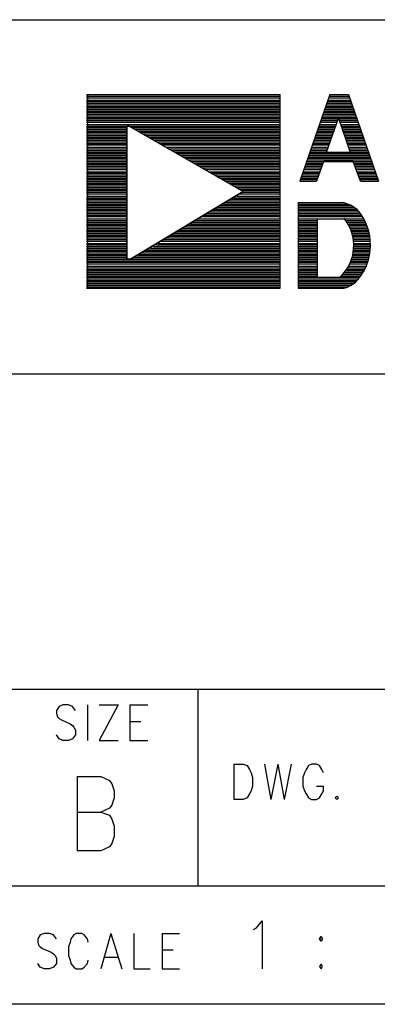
# Model space of a CAD drawing. Extents: x 12 to 27.9, y 10.8 to 21.2.
# Tile 7 of 32: x 25.459 to 25.913, y 10.799 to 12.049. Entities that reach past the tile are written whole.
import ezdxf

# ---------------------------------------------------------------- set-up
doc = ezdxf.new("R2010")
doc.units = 0
doc.layers.add('ASSYDWGBOT_pho', color=1, linetype='CONTINUOUS')

msp = doc.modelspace()

# ---------------------------------------------------------------- linework, layer by layer
at = {"layer": 'ASSYDWGBOT_pho'}
for points in [[(23.232, 12.049), (27.936, 12.049)], [(25.544, 11.954), (25.79, 11.954)], [(25.544, 11.952), (25.79, 11.952)], [(25.545, 11.954), (25.545, 11.708)], [(25.79, 11.708), (25.79, 11.954)], [(25.853, 11.954), (25.815, 11.844)], [(25.853, 11.954), (25.877, 11.954)], [(25.853, 11.952), (25.878, 11.952)], [(25.877, 11.954), (25.915, 11.844)], [(25.544, 11.95), (25.79, 11.95)], [(25.544, 11.947), (25.79, 11.947)], [(25.544, 11.945), (25.79, 11.945)], [(25.544, 11.943), (25.79, 11.943)], [(25.544, 11.941), (25.79, 11.941)], [(25.544, 11.939), (25.79, 11.939)], [(25.848, 11.939), (25.882, 11.939)], [(25.849, 11.941), (25.881, 11.941)], [(25.85, 11.945), (25.88, 11.945)], [(25.85, 11.943), (25.88, 11.943)], [(25.851, 11.947), (25.879, 11.947)], [(25.852, 11.95), (25.878, 11.95)], [(25.544, 11.937), (25.79, 11.937)], [(25.544, 11.935), (25.79, 11.935)], [(25.544, 11.933), (25.79, 11.933)], [(25.544, 11.931), (25.79, 11.931)], [(25.544, 11.929), (25.79, 11.929)], [(25.544, 11.927), (25.79, 11.927)], [(25.544, 11.925), (25.79, 11.925)], [(25.843, 11.925), (25.887, 11.925)], [(25.844, 11.927), (25.886, 11.927)], [(25.845, 11.931), (25.885, 11.931)], [(25.845, 11.929), (25.886, 11.929)], [(25.846, 11.933), (25.884, 11.933)], [(25.847, 11.937), (25.883, 11.937)], [(25.847, 11.935), (25.883, 11.935)], [(25.544, 11.923), (25.79, 11.923)], [(25.544, 11.921), (25.79, 11.921)], [(25.544, 11.919), (25.79, 11.919)], [(25.544, 11.916), (25.79, 11.916)], [(25.544, 11.914), (25.595, 11.914)], [(25.598, 11.914), (25.79, 11.914)], [(25.84, 11.916), (25.861, 11.916)], [(25.84, 11.914), (25.861, 11.914)], [(25.841, 11.919), (25.862, 11.919)], [(25.842, 11.923), (25.888, 11.923)], [(25.842, 11.921), (25.863, 11.921)], [(25.849, 11.881), (25.864, 11.924)], [(25.864, 11.924), (25.879, 11.881)], [(25.865, 11.921), (25.888, 11.921)], [(25.866, 11.919), (25.889, 11.919)], [(25.867, 11.916), (25.89, 11.916)], [(25.867, 11.914), (25.89, 11.914)], [(25.544, 11.912), (25.595, 11.912)], [(25.544, 11.91), (25.595, 11.91)], [(25.544, 11.908), (25.595, 11.908)], [(25.544, 11.906), (25.595, 11.906)], [(25.544, 11.904), (25.595, 11.904)], [(25.544, 11.902), (25.595, 11.902)], [(25.544, 11.9), (25.595, 11.9)], [(25.602, 11.912), (25.79, 11.912)], [(25.605, 11.91), (25.79, 11.91)], [(25.609, 11.908), (25.79, 11.908)], [(25.613, 11.906), (25.79, 11.906)], [(25.616, 11.904), (25.79, 11.904)], [(25.62, 11.902), (25.79, 11.902)], [(25.624, 11.9), (25.79, 11.9)], [(25.835, 11.902), (25.856, 11.902)], [(25.835, 11.9), (25.856, 11.9)], [(25.836, 11.904), (25.857, 11.904)], [(25.837, 11.908), (25.859, 11.908)], [(25.837, 11.906), (25.858, 11.906)], [(25.838, 11.91), (25.859, 11.91)], [(25.839, 11.912), (25.86, 11.912)], [(25.868, 11.912), (25.891, 11.912)], [(25.869, 11.91), (25.892, 11.91)], [(25.869, 11.908), (25.893, 11.908)], [(25.87, 11.906), (25.894, 11.906)], [(25.871, 11.904), (25.894, 11.904)], [(25.872, 11.902), (25.895, 11.902)], [(25.872, 11.9), (25.896, 11.9)], [(25.544, 11.898), (25.595, 11.898)], [(25.544, 11.896), (25.595, 11.896)], [(25.544, 11.894), (25.595, 11.894)], [(25.544, 11.892), (25.595, 11.892)], [(25.544, 11.89), (25.595, 11.89)], [(25.627, 11.898), (25.79, 11.898)], [(25.631, 11.896), (25.79, 11.896)], [(25.634, 11.894), (25.79, 11.894)], [(25.638, 11.892), (25.79, 11.892)], [(25.641, 11.89), (25.79, 11.89)], [(25.831, 11.89), (25.852, 11.89)], [(25.832, 11.894), (25.854, 11.894)], [(25.832, 11.892), (25.853, 11.892)], [(25.833, 11.896), (25.854, 11.896)], [(25.834, 11.898), (25.855, 11.898)], [(25.873, 11.898), (25.896, 11.898)], [(25.874, 11.896), (25.897, 11.896)], [(25.874, 11.894), (25.898, 11.894)], [(25.875, 11.892), (25.899, 11.892)], [(25.876, 11.89), (25.899, 11.89)], [(25.544, 11.887), (25.595, 11.887)], [(25.544, 11.885), (25.595, 11.885)], [(25.544, 11.883), (25.595, 11.883)], [(25.544, 11.881), (25.595, 11.881)], [(25.544, 11.879), (25.595, 11.879)], [(25.544, 11.877), (25.595, 11.877)], [(25.544, 11.875), (25.595, 11.875)], [(25.645, 11.887), (25.79, 11.887)], [(25.648, 11.885), (25.79, 11.885)], [(25.652, 11.883), (25.79, 11.883)], [(25.656, 11.881), (25.79, 11.881)], [(25.659, 11.879), (25.79, 11.879)], [(25.663, 11.877), (25.79, 11.877)], [(25.666, 11.875), (25.79, 11.875)], [(25.826, 11.877), (25.904, 11.877)], [(25.826, 11.875), (25.904, 11.875)], [(25.827, 11.879), (25.903, 11.879)], [(25.828, 11.881), (25.902, 11.881)], [(25.829, 11.885), (25.851, 11.885)], [(25.829, 11.883), (25.85, 11.883)], [(25.83, 11.887), (25.851, 11.887)], [(25.849, 11.881), (25.878, 11.881)], [(25.877, 11.887), (25.9, 11.887)], [(25.877, 11.885), (25.901, 11.885)], [(25.878, 11.883), (25.901, 11.883)], [(25.544, 11.873), (25.595, 11.873)], [(25.544, 11.871), (25.595, 11.871)], [(25.544, 11.869), (25.595, 11.869)], [(25.544, 11.867), (25.595, 11.867)], [(25.544, 11.865), (25.595, 11.865)], [(25.544, 11.863), (25.595, 11.863)], [(25.67, 11.873), (25.79, 11.873)], [(25.674, 11.871), (25.79, 11.871)], [(25.677, 11.869), (25.79, 11.869)], [(25.681, 11.867), (25.79, 11.867)], [(25.685, 11.865), (25.79, 11.865)], [(25.688, 11.863), (25.79, 11.863)], [(25.822, 11.865), (25.844, 11.865)], [(25.822, 11.863), (25.843, 11.863)], [(25.823, 11.867), (25.844, 11.867)], [(25.824, 11.871), (25.906, 11.871)], [(25.824, 11.869), (25.907, 11.869)], [(25.825, 11.873), (25.905, 11.873)], [(25.845, 11.869), (25.836, 11.844)], [(25.883, 11.869), (25.845, 11.869)], [(25.892, 11.844), (25.883, 11.869)], [(25.884, 11.867), (25.907, 11.867)], [(25.885, 11.865), (25.908, 11.865)], [(25.885, 11.863), (25.909, 11.863)], [(25.544, 11.861), (25.595, 11.861)], [(25.544, 11.859), (25.595, 11.859)], [(25.544, 11.856), (25.595, 11.856)], [(25.544, 11.854), (25.595, 11.854)], [(25.544, 11.852), (25.595, 11.852)], [(25.691, 11.861), (25.79, 11.861)], [(25.695, 11.859), (25.79, 11.859)], [(25.699, 11.856), (25.79, 11.856)], [(25.702, 11.854), (25.79, 11.854)], [(25.706, 11.852), (25.79, 11.852)], [(25.818, 11.852), (25.839, 11.852)], [(25.819, 11.856), (25.841, 11.856)], [(25.819, 11.854), (25.84, 11.854)], [(25.82, 11.859), (25.841, 11.859)], [(25.821, 11.861), (25.842, 11.861)], [(25.886, 11.861), (25.909, 11.861)], [(25.887, 11.859), (25.91, 11.859)], [(25.887, 11.856), (25.911, 11.856)], [(25.888, 11.854), (25.912, 11.854)], [(25.889, 11.852), (25.912, 11.852)], [(25.544, 11.85), (25.595, 11.85)], [(25.544, 11.848), (25.595, 11.848)], [(25.544, 11.846), (25.595, 11.846)], [(25.544, 11.844), (25.595, 11.844)], [(25.544, 11.842), (25.595, 11.842)], [(25.544, 11.84), (25.595, 11.84)], [(25.544, 11.838), (25.595, 11.838)], [(25.709, 11.85), (25.79, 11.85)], [(25.713, 11.848), (25.79, 11.848)], [(25.717, 11.846), (25.79, 11.846)], [(25.72, 11.844), (25.79, 11.844)], [(25.724, 11.842), (25.79, 11.842)], [(25.727, 11.84), (25.79, 11.84)], [(25.731, 11.838), (25.79, 11.838)], [(25.815, 11.844), (25.836, 11.844)], [(25.816, 11.848), (25.838, 11.848)], [(25.816, 11.846), (25.837, 11.846)], [(25.817, 11.85), (25.838, 11.85)], [(25.89, 11.85), (25.913, 11.85)], [(25.89, 11.848), (25.914, 11.848)], [(25.891, 11.846), (25.914, 11.846)], [(25.892, 11.844), (25.915, 11.844)], [(25.544, 11.836), (25.595, 11.836)], [(25.544, 11.834), (25.595, 11.834)], [(25.544, 11.832), (25.595, 11.832)], [(25.544, 11.83), (25.595, 11.83)], [(25.544, 11.828), (25.595, 11.828)], [(25.734, 11.836), (25.79, 11.836)], [(25.737, 11.834), (25.79, 11.834)], [(25.738, 11.828), (25.79, 11.828)], [(25.741, 11.832), (25.79, 11.832)], [(25.741, 11.83), (25.79, 11.83)], [(25.544, 11.825), (25.595, 11.825)], [(25.544, 11.823), (25.595, 11.823)], [(25.544, 11.821), (25.595, 11.821)], [(25.544, 11.819), (25.595, 11.819)], [(25.544, 11.817), (25.595, 11.817)], [(25.544, 11.815), (25.595, 11.815)], [(25.544, 11.813), (25.595, 11.813)], [(25.714, 11.813), (25.79, 11.813)], [(25.718, 11.815), (25.79, 11.815)], [(25.721, 11.817), (25.79, 11.817)], [(25.724, 11.819), (25.79, 11.819)], [(25.728, 11.821), (25.79, 11.821)], [(25.731, 11.823), (25.79, 11.823)], [(25.735, 11.825), (25.79, 11.825)], [(25.813, 11.817), (25.87, 11.817)], [(25.813, 11.817), (25.813, 11.708)], [(25.813, 11.815), (25.876, 11.815)], [(25.813, 11.813), (25.88, 11.813)], [(25.544, 11.811), (25.595, 11.811)], [(25.544, 11.809), (25.595, 11.809)], [(25.544, 11.807), (25.595, 11.807)], [(25.544, 11.805), (25.595, 11.805)], [(25.544, 11.803), (25.595, 11.803)], [(25.544, 11.801), (25.595, 11.801)], [(25.693, 11.801), (25.79, 11.801)], [(25.696, 11.803), (25.79, 11.803)], [(25.701, 11.805), (25.79, 11.805)], [(25.704, 11.807), (25.79, 11.807)], [(25.707, 11.809), (25.79, 11.809)], [(25.711, 11.811), (25.79, 11.811)], [(25.813, 11.811), (25.883, 11.811)], [(25.813, 11.809), (25.886, 11.809)], [(25.813, 11.807), (25.889, 11.807)], [(25.813, 11.805), (25.89, 11.805)], [(25.813, 11.803), (25.892, 11.803)], [(25.813, 11.801), (25.893, 11.801)], [(25.544, 11.799), (25.595, 11.799)], [(25.544, 11.796), (25.595, 11.796)], [(25.544, 11.794), (25.595, 11.794)], [(25.544, 11.792), (25.595, 11.792)], [(25.544, 11.79), (25.595, 11.79)], [(25.544, 11.788), (25.595, 11.788)], [(25.673, 11.788), (25.79, 11.788)], [(25.676, 11.79), (25.79, 11.79)], [(25.679, 11.792), (25.79, 11.792)], [(25.683, 11.794), (25.79, 11.794)], [(25.686, 11.796), (25.79, 11.796)], [(25.69, 11.799), (25.79, 11.799)], [(25.813, 11.799), (25.895, 11.799)], [(25.813, 11.796), (25.896, 11.796)], [(25.813, 11.794), (25.837, 11.794)], [(25.813, 11.792), (25.837, 11.792)], [(25.813, 11.79), (25.837, 11.79)], [(25.813, 11.788), (25.837, 11.788)], [(25.837, 11.796), (25.837, 11.722)], [(25.837, 11.796), (25.871, 11.796)], [(25.873, 11.794), (25.897, 11.794)], [(25.874, 11.792), (25.898, 11.792)], [(25.876, 11.79), (25.899, 11.79)], [(25.877, 11.788), (25.9, 11.788)], [(25.544, 11.786), (25.595, 11.786)], [(25.544, 11.784), (25.595, 11.784)], [(25.544, 11.782), (25.595, 11.782)], [(25.544, 11.78), (25.595, 11.78)], [(25.544, 11.778), (25.595, 11.778)], [(25.544, 11.776), (25.595, 11.776)], [(25.652, 11.776), (25.79, 11.776)], [(25.656, 11.778), (25.79, 11.778)], [(25.659, 11.78), (25.79, 11.78)], [(25.662, 11.782), (25.79, 11.782)], [(25.666, 11.784), (25.79, 11.784)], [(25.669, 11.786), (25.79, 11.786)], [(25.813, 11.786), (25.837, 11.786)], [(25.813, 11.784), (25.837, 11.784)], [(25.813, 11.782), (25.837, 11.782)], [(25.813, 11.78), (25.837, 11.78)], [(25.813, 11.778), (25.837, 11.778)], [(25.813, 11.776), (25.837, 11.776)], [(25.878, 11.786), (25.901, 11.786)], [(25.879, 11.784), (25.901, 11.784)], [(25.88, 11.782), (25.902, 11.782)], [(25.88, 11.78), (25.903, 11.78)], [(25.881, 11.778), (25.903, 11.778)], [(25.882, 11.776), (25.903, 11.776)], [(25.544, 11.774), (25.595, 11.774)], [(25.544, 11.772), (25.595, 11.772)], [(25.544, 11.77), (25.595, 11.77)], [(25.544, 11.768), (25.595, 11.768)], [(25.544, 11.765), (25.595, 11.765)], [(25.544, 11.763), (25.595, 11.763)], [(25.632, 11.763), (25.79, 11.763)], [(25.635, 11.765), (25.79, 11.765)], [(25.639, 11.768), (25.79, 11.768)], [(25.642, 11.77), (25.79, 11.77)], [(25.645, 11.772), (25.79, 11.772)], [(25.649, 11.774), (25.79, 11.774)], [(25.813, 11.774), (25.837, 11.774)], [(25.813, 11.772), (25.837, 11.772)], [(25.813, 11.77), (25.837, 11.77)], [(25.813, 11.768), (25.837, 11.768)], [(25.813, 11.765), (25.837, 11.765)], [(25.813, 11.763), (25.837, 11.763)], [(25.882, 11.774), (25.904, 11.774)], [(25.883, 11.772), (25.904, 11.772)], [(25.883, 11.77), (25.904, 11.77)], [(25.883, 11.768), (25.904, 11.768)], [(25.883, 11.765), (25.905, 11.765)], [(25.883, 11.763), (25.905, 11.763)], [(25.544, 11.761), (25.595, 11.761)], [(25.544, 11.759), (25.595, 11.759)], [(25.544, 11.757), (25.595, 11.757)], [(25.544, 11.755), (25.595, 11.755)], [(25.544, 11.753), (25.595, 11.753)], [(25.544, 11.751), (25.595, 11.751)], [(25.611, 11.751), (25.79, 11.751)], [(25.614, 11.753), (25.79, 11.753)], [(25.617, 11.755), (25.79, 11.755)], [(25.621, 11.757), (25.79, 11.757)], [(25.625, 11.759), (25.79, 11.759)], [(25.629, 11.761), (25.79, 11.761)], [(25.813, 11.761), (25.837, 11.761)], [(25.813, 11.759), (25.837, 11.759)], [(25.813, 11.757), (25.837, 11.757)], [(25.813, 11.755), (25.837, 11.755)], [(25.813, 11.753), (25.837, 11.753)], [(25.813, 11.751), (25.837, 11.751)], [(25.882, 11.751), (25.904, 11.751)], [(25.883, 11.761), (25.905, 11.761)], [(25.883, 11.759), (25.905, 11.759)], [(25.883, 11.757), (25.905, 11.757)], [(25.883, 11.755), (25.904, 11.755)], [(25.883, 11.753), (25.904, 11.753)], [(25.544, 11.749), (25.595, 11.749)], [(25.544, 11.747), (25.595, 11.747)], [(25.544, 11.745), (25.79, 11.745)], [(25.544, 11.743), (25.79, 11.743)], [(25.544, 11.741), (25.79, 11.741)], [(25.544, 11.739), (25.79, 11.739)], [(25.604, 11.747), (25.79, 11.747)], [(25.608, 11.749), (25.79, 11.749)], [(25.813, 11.749), (25.837, 11.749)], [(25.813, 11.747), (25.837, 11.747)], [(25.813, 11.745), (25.837, 11.745)], [(25.813, 11.743), (25.837, 11.743)], [(25.813, 11.741), (25.837, 11.741)], [(25.813, 11.739), (25.837, 11.739)], [(25.878, 11.739), (25.9, 11.739)], [(25.879, 11.741), (25.901, 11.741)], [(25.88, 11.743), (25.902, 11.743)], [(25.881, 11.747), (25.903, 11.747)], [(25.881, 11.745), (25.902, 11.745)], [(25.882, 11.749), (25.903, 11.749)], [(25.544, 11.736), (25.79, 11.736)], [(25.544, 11.734), (25.79, 11.734)], [(25.544, 11.732), (25.79, 11.732)], [(25.544, 11.73), (25.79, 11.73)], [(25.544, 11.728), (25.79, 11.728)], [(25.544, 11.726), (25.79, 11.726)], [(25.813, 11.736), (25.837, 11.736)], [(25.813, 11.734), (25.837, 11.734)], [(25.813, 11.732), (25.837, 11.732)], [(25.813, 11.73), (25.837, 11.73)], [(25.813, 11.728), (25.837, 11.728)], [(25.813, 11.726), (25.837, 11.726)], [(25.87, 11.726), (25.894, 11.726)], [(25.872, 11.728), (25.895, 11.728)], [(25.873, 11.73), (25.897, 11.73)], [(25.875, 11.732), (25.898, 11.732)], [(25.876, 11.734), (25.899, 11.734)], [(25.877, 11.736), (25.9, 11.736)], [(25.544, 11.724), (25.79, 11.724)], [(25.544, 11.722), (25.79, 11.722)], [(25.544, 11.72), (25.79, 11.72)], [(25.544, 11.718), (25.79, 11.718)], [(25.544, 11.716), (25.79, 11.716)], [(25.544, 11.714), (25.79, 11.714)], [(25.813, 11.724), (25.837, 11.724)], [(25.813, 11.722), (25.891, 11.722)], [(25.813, 11.72), (25.89, 11.72)], [(25.813, 11.718), (25.888, 11.718)], [(25.813, 11.716), (25.886, 11.716)], [(25.813, 11.714), (25.883, 11.714)], [(25.837, 11.722), (25.866, 11.722)], [(25.868, 11.724), (25.893, 11.724)], [(25.544, 11.712), (25.79, 11.712)], [(25.544, 11.71), (25.79, 11.71)], [(25.544, 11.708), (25.79, 11.708)], [(25.545, 11.708), (25.79, 11.708)], [(25.813, 11.712), (25.88, 11.712)], [(25.813, 11.71), (25.876, 11.71)], [(25.813, 11.708), (25.871, 11.708)], [(27.932, 11.599), (25.436, 11.599)], [(25.436, 11.199), (27.936, 11.199)], [(25.686, 10.949), (25.686, 11.199)], [(25.509, 11.177), (25.506, 11.172)], [(25.514, 11.179), (25.509, 11.177)], [(25.521, 11.179), (25.514, 11.179)], [(25.526, 11.177), (25.521, 11.179)], [(25.53, 11.172), (25.526, 11.177)], [(25.545, 11.179), (25.545, 11.134)], [(25.584, 11.179), (25.56, 11.134)], [(25.56, 11.179), (25.584, 11.179)], [(25.599, 11.179), (25.599, 11.134)], [(25.599, 11.179), (25.622, 11.179)], [(25.506, 11.172), (25.506, 11.168)], [(25.506, 11.168), (25.507, 11.164)], [(25.507, 11.164), (25.509, 11.162)], [(25.509, 11.162), (25.512, 11.16)], [(25.512, 11.16), (25.523, 11.155)], [(25.523, 11.155), (25.526, 11.153)], [(25.526, 11.153), (25.528, 11.151)], [(25.528, 11.151), (25.53, 11.147)], [(25.599, 11.158), (25.613, 11.158)], [(25.509, 11.136), (25.506, 11.141)], [(25.53, 11.141), (25.526, 11.136)], [(25.53, 11.147), (25.53, 11.141)], [(25.514, 11.134), (25.509, 11.136)], [(25.521, 11.134), (25.514, 11.134)], [(25.526, 11.136), (25.521, 11.134)], [(25.56, 11.134), (25.584, 11.134)], [(25.599, 11.134), (25.622, 11.134)], [(25.731, 11.104), (25.731, 11.059)], [(25.731, 11.104), (25.743, 11.104)], [(25.743, 11.104), (25.748, 11.102)], [(25.748, 11.102), (25.751, 11.097)], [(25.77, 11.104), (25.778, 11.059)], [(25.787, 11.104), (25.778, 11.059)], [(25.787, 11.104), (25.795, 11.059)], [(25.804, 11.104), (25.795, 11.059)], [(25.826, 11.102), (25.823, 11.097)], [(25.83, 11.104), (25.826, 11.102)], [(25.836, 11.104), (25.83, 11.104)], [(25.84, 11.102), (25.836, 11.104)], [(25.843, 11.097), (25.84, 11.102)], [(25.532, 11.088), (25.532, 10.994)], [(25.532, 11.088), (25.562, 11.088)], [(25.562, 11.088), (25.573, 11.083)], [(25.751, 11.097), (25.753, 11.093)], [(25.753, 11.093), (25.755, 11.087)], [(25.821, 11.093), (25.819, 11.087)], [(25.823, 11.097), (25.821, 11.093)], [(25.845, 11.093), (25.843, 11.097)], [(25.573, 11.083), (25.576, 11.079)], [(25.576, 11.079), (25.579, 11.07)], [(25.755, 11.076), (25.753, 11.07)], [(25.755, 11.087), (25.755, 11.076)], [(25.819, 11.087), (25.819, 11.076)], [(25.819, 11.076), (25.821, 11.07)], [(25.836, 11.076), (25.845, 11.076)], [(25.845, 11.07), (25.845, 11.076)], [(25.579, 11.07), (25.579, 11.061)], [(25.751, 11.066), (25.748, 11.061)], [(25.753, 11.07), (25.751, 11.066)], [(25.821, 11.07), (25.823, 11.066)], [(25.823, 11.066), (25.826, 11.061)], [(25.84, 11.061), (25.843, 11.066)], [(25.843, 11.066), (25.845, 11.07)], [(25.862, 11.063), (25.86, 11.061)], [(25.864, 11.061), (25.862, 11.063)], [(25.576, 11.052), (25.573, 11.048)], [(25.579, 11.061), (25.576, 11.052)], [(25.743, 11.059), (25.731, 11.059)], [(25.748, 11.061), (25.743, 11.059)], [(25.826, 11.061), (25.83, 11.059)], [(25.83, 11.059), (25.836, 11.059)], [(25.836, 11.059), (25.84, 11.061)], [(25.86, 11.061), (25.862, 11.059)], [(25.862, 11.059), (25.864, 11.061)], [(25.532, 11.043), (25.562, 11.043)], [(25.573, 11.048), (25.562, 11.043)], [(25.562, 11.043), (25.573, 11.039)], [(25.573, 11.039), (25.576, 11.034)], [(25.576, 11.034), (25.579, 11.025)], [(25.579, 11.025), (25.579, 11.012)], [(25.576, 11.003), (25.573, 10.999)], [(25.579, 11.012), (25.576, 11.003)], [(25.562, 10.994), (25.532, 10.994)], [(25.573, 10.999), (25.562, 10.994)], [(27.936, 10.949), (24.286, 10.949)], [(25.76, 10.896), (25.767, 10.905)], [(25.767, 10.905), (25.767, 10.844)], [(25.49, 10.889), (25.485, 10.887)], [(25.497, 10.889), (25.49, 10.889)], [(25.502, 10.887), (25.497, 10.889)], [(25.531, 10.889), (25.528, 10.887)], [(25.538, 10.889), (25.531, 10.889)], [(25.541, 10.887), (25.538, 10.889)], [(25.575, 10.889), (25.562, 10.844)], [(25.575, 10.889), (25.589, 10.844)], [(25.604, 10.889), (25.604, 10.844)], [(25.64, 10.889), (25.64, 10.844)], [(25.64, 10.889), (25.662, 10.889)], [(25.756, 10.894), (25.76, 10.896)], [(25.485, 10.887), (25.482, 10.882)], [(25.482, 10.882), (25.482, 10.878)], [(25.482, 10.878), (25.483, 10.874)], [(25.506, 10.882), (25.502, 10.887)], [(25.523, 10.878), (25.521, 10.872)], [(25.524, 10.882), (25.523, 10.878)], [(25.528, 10.887), (25.524, 10.882)], [(25.545, 10.882), (25.541, 10.887)], [(25.546, 10.878), (25.545, 10.882)], [(25.483, 10.874), (25.485, 10.872)], [(25.485, 10.872), (25.488, 10.87)], [(25.488, 10.87), (25.499, 10.865)], [(25.499, 10.865), (25.502, 10.863)], [(25.502, 10.863), (25.504, 10.861)], [(25.521, 10.872), (25.521, 10.861)], [(25.64, 10.868), (25.654, 10.868)], [(25.485, 10.846), (25.482, 10.851)], [(25.506, 10.851), (25.502, 10.846)], [(25.504, 10.861), (25.506, 10.857)], [(25.506, 10.857), (25.506, 10.851)], [(25.521, 10.861), (25.523, 10.855)], [(25.523, 10.855), (25.524, 10.851)], [(25.524, 10.851), (25.528, 10.846)], [(25.541, 10.846), (25.545, 10.851)], [(25.545, 10.851), (25.546, 10.855)], [(25.567, 10.859), (25.584, 10.859)], [(25.49, 10.844), (25.485, 10.846)], [(25.497, 10.844), (25.49, 10.844)], [(25.502, 10.846), (25.497, 10.844)], [(25.528, 10.846), (25.531, 10.844)], [(25.531, 10.844), (25.538, 10.844)], [(25.538, 10.844), (25.541, 10.846)], [(25.604, 10.844), (25.625, 10.844)], [(25.64, 10.844), (25.662, 10.844)], [(25.842, 10.85), (25.84, 10.847)], [(25.84, 10.847), (25.842, 10.844)], [(25.844, 10.847), (25.842, 10.85)], [(25.842, 10.844), (25.844, 10.847)], [(27.936, 10.799), (12.048, 10.799)], [(27.932, 10.799), (23.232, 10.799)]]:
    msp.add_lwpolyline(points, dxfattribs=at)
for points in [[(25.595, 11.745), (25.595, 11.914)], [(25.595, 11.914), (25.598, 11.914)], [(25.598, 11.914), (25.743, 11.831)], [(25.743, 11.831), (25.6, 11.745)], [(25.6, 11.745), (25.595, 11.745)], [(25.842, 10.885), (25.84, 10.882)], [(25.84, 10.882), (25.842, 10.879)], [(25.844, 10.882), (25.842, 10.885)], [(25.842, 10.879), (25.844, 10.882)]]:
    msp.add_lwpolyline(points, close=True, dxfattribs=at)
for points in [[(25.888, 11.808, 0.093664), (25.87, 11.817)], [(25.887, 11.717, 0.379818), (25.888, 11.808, 0.093664)], [(25.866, 11.722, 0.397457), (25.871, 11.797)], [(25.871, 11.708, 0.101124), (25.887, 11.717)]]:
    msp.add_lwpolyline(points, format="xyb", dxfattribs=at)

doc.saveas('drawing.dxf')
